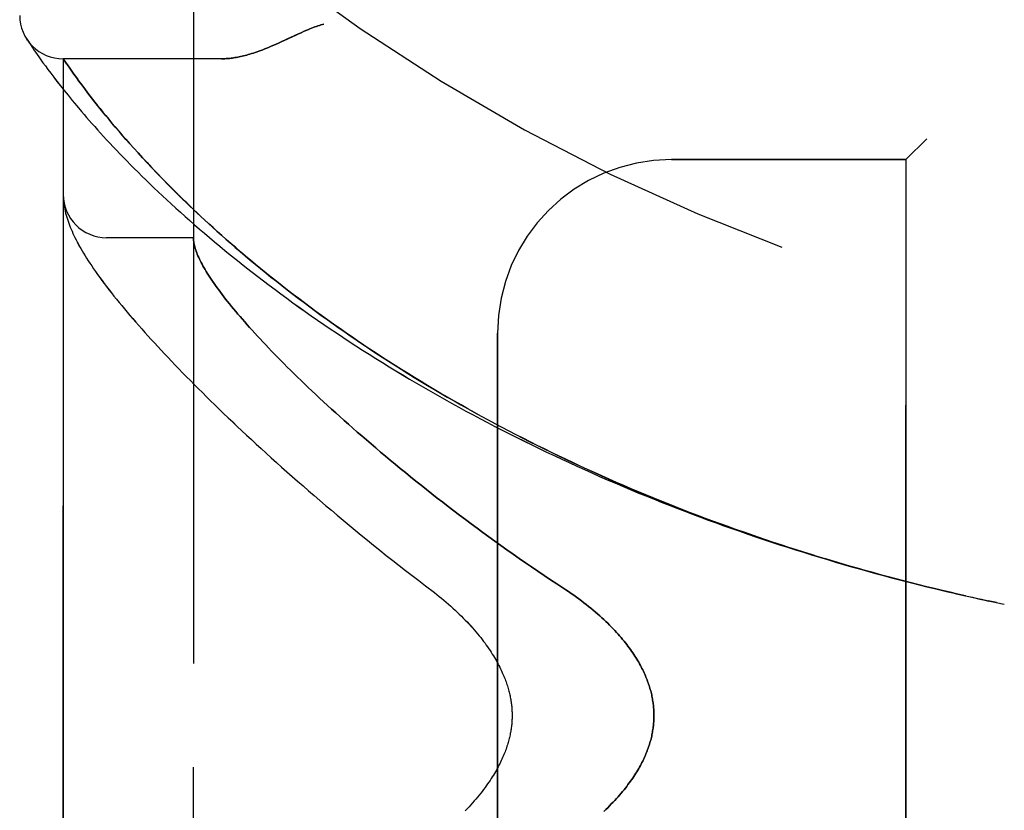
# Model space of a CAD drawing. Header units: inches. Extents: x 0 to 227, y 0 to 147.
# Tile 110 of 256: x 22.67 to 24.09, y 79.86 to 80.99. Entities that reach past the tile are written whole.
import ezdxf

# ---------------------------------------------------------------- set-up
doc = ezdxf.new("R2010")
doc.units = ezdxf.units.IN
doc.header["$LTSCALE"] = 12.466667
doc.header["$MEASUREMENT"] = 0
doc.linetypes.add('HIDDEN', pattern=[0.2, 0.1, -0.1])
doc.layers.add('LEFTHAND_DOOR_ASSEMBLY', color=7, linetype='CONTINUOUS')
doc.layers.add('RIGHTHAND_DOOR_ASSEMBLY', color=7, linetype='CONTINUOUS')

msp = doc.modelspace()

# ---------------------------------------------------------------- linework, layer by layer
at = {"layer": 'LEFTHAND_DOOR_ASSEMBLY', "color": 8, "linetype": 'HIDDEN'}
for p, q in [((22.9195, 78.6711), (22.9195, 81.3136)), ((22.6806, 80.9643), (22.6792, 80.9664)), ((22.6792, 80.9664), (22.6795, 80.9659)), ((22.6796, 80.9659), (22.6796, 80.9658)), ((22.6806, 80.9643), (22.6825, 80.9613)), ((22.6825, 80.9613), (22.6849, 80.9577)), ((22.6849, 80.9577), (22.6872, 80.9542)), ((22.6872, 80.9542), (22.69, 80.9502)), ((22.69, 80.9502), (22.6921, 80.9471)), ((22.6921, 80.9471), (22.6945, 80.9437)), ((22.6945, 80.9437), (22.6971, 80.94)), ((22.6971, 80.94), (22.6999, 80.936)), ((22.6999, 80.936), (22.703, 80.9316)), ((22.703, 80.9316), (22.7064, 80.927)), ((22.7064, 80.927), (22.7101, 80.922)), ((22.732, 79.0474), (22.732, 80.9374)), ((22.96, 80.9374), (22.732, 80.9374)), ((22.7101, 80.922), (22.7141, 80.9166)), ((22.7141, 80.9166), (22.7184, 80.911)), ((22.7443, 80.9197), (22.7414, 80.9238)), ((22.7475, 80.9152), (22.7443, 80.9197)), ((22.751, 80.9104), (22.7475, 80.9152)), ((22.7184, 80.911), (22.723, 80.905)), ((22.723, 80.905), (22.728, 80.8986)), ((22.728, 80.8986), (22.7333, 80.8919)), ((22.7547, 80.9053), (22.751, 80.9104)), ((22.7587, 80.8998), (22.7547, 80.9053)), ((22.763, 80.8941), (22.7587, 80.8998)), ((22.7333, 80.8919), (22.739, 80.8848)), ((22.739, 80.8848), (22.7451, 80.8774)), ((22.7677, 80.888), (22.763, 80.8941)), ((22.7709, 80.8838), (22.7677, 80.888)), ((22.7743, 80.8794), (22.7709, 80.8838)), ((22.7451, 80.8774), (22.7516, 80.8696)), ((22.7516, 80.8696), (22.7584, 80.8615)), ((22.7778, 80.875), (22.7743, 80.8794)), ((22.7815, 80.8703), (22.7778, 80.875)), ((22.7853, 80.8655), (22.7815, 80.8703)), ((22.7893, 80.8606), (22.7853, 80.8655)), ((22.7934, 80.8555), (22.7893, 80.8606)), ((22.7977, 80.8503), (22.7934, 80.8555)), ((22.8022, 80.8448), (22.7977, 80.8503)), ((22.8069, 80.8392), (22.8022, 80.8448)), ((22.8119, 80.8335), (22.8069, 80.8392)), ((22.817, 80.8275), (22.8119, 80.8335)), ((22.8223, 80.8214), (22.817, 80.8275)), ((22.8279, 80.8151), (22.8223, 80.8214)), ((22.8337, 80.8086), (22.8279, 80.8151)), ((23.9745, 80.8224), (23.9445, 80.7924)), ((22.8398, 80.8018), (22.8337, 80.8086)), ((22.8461, 80.7949), (22.8398, 80.8018)), ((22.8528, 80.7877), (22.8461, 80.7949)), ((22.8598, 80.7803), (22.8528, 80.7877)), ((23.607, 80.7924), (23.9445, 80.7924)), ((23.9445, 79.1924), (23.9445, 80.7924)), ((22.8671, 80.7726), (22.8598, 80.7803)), ((22.8747, 80.7647), (22.8671, 80.7726)), ((22.8827, 80.7565), (22.8747, 80.7647)), ((22.8912, 80.748), (22.8827, 80.7565)), ((22.7322, 80.7366), (22.7322, 80.7359)), ((22.7322, 80.7359), (22.7323, 80.7352)), ((22.7323, 80.7352), (22.7323, 80.7345)), ((22.7323, 80.7345), (22.7324, 80.7338)), ((22.7324, 80.7338), (22.7324, 80.7332)), ((22.7324, 80.7332), (22.7325, 80.7325)), ((22.7325, 80.7325), (22.7326, 80.7318)), ((22.7327, 80.7308), (22.7328, 80.73)), ((22.7328, 80.73), (22.733, 80.729)), ((22.9195, 80.6799), (22.7945, 80.6799)), ((23.357, 79.4424), (23.357, 80.5424)), ((24.0397, 80.1624), (24.0526, 80.1595)), ((24.0513, 80.1598), (24.0629, 80.1573)), ((24.0637, 80.1571), (24.0526, 80.1595)), ((24.0749, 80.1548), (24.0629, 80.1573)), ((24.0745, 80.1548), (24.086, 80.1524))]:
    msp.add_line(p, q, dxfattribs=at)
for points in [[(23.107, 80.9874), (23.1049, 80.9868), (23.1029, 80.9862), (23.1008, 80.9855), (23.0986, 80.9848), (23.0965, 80.984), (23.0942, 80.9832), (23.0918, 80.9823), (23.0894, 80.9814), (23.0867, 80.9803), (23.0839, 80.9791), (23.0809, 80.9779), (23.0777, 80.9765), (23.0743, 80.9749), (23.0707, 80.9733), (23.054, 80.9655)], [(23.054, 80.9655), (23.0458, 80.9617), (23.042, 80.96), (23.0384, 80.9584), (23.0349, 80.9569), (23.0315, 80.9554), (23.0283, 80.9541), (23.0251, 80.9528), (23.0221, 80.9516), (23.0192, 80.9504), (23.0163, 80.9494), (23.0136, 80.9484), (23.0109, 80.9474), (23.0082, 80.9465), (23.0057, 80.9457), (23.0032, 80.9449), (23.0008, 80.9441), (22.9984, 80.9434), (22.9961, 80.9428), (22.9938, 80.9422), (22.9916, 80.9416), (22.9894, 80.9411), (22.9873, 80.9406), (22.9852, 80.9402), (22.9831, 80.9398), (22.9811, 80.9394), (22.9792, 80.9391), (22.9773, 80.9388), (22.9754, 80.9385), (22.9735, 80.9383), (22.9717, 80.938), (22.97, 80.9379), (22.9682, 80.9377), (22.9665, 80.9376), (22.9648, 80.9375), (22.9632, 80.9374), (22.9616, 80.9374), (22.96, 80.9374)], [(22.7414, 80.9238), (22.7381, 80.9286), (22.7373, 80.9296), (22.732, 80.9374)], [(22.7584, 80.8615), (22.762, 80.8573), (22.7657, 80.853), (22.7695, 80.8487), (22.7734, 80.8442), (22.7774, 80.8397), (22.7815, 80.8351), (22.7858, 80.8304), (22.7901, 80.8257), (22.7946, 80.8208), (22.7991, 80.8159), (22.8038, 80.8109), (22.8086, 80.8059), (22.8135, 80.8008), (22.8185, 80.7956), (22.8236, 80.7903), (22.8289, 80.785), (22.8342, 80.7796), (22.8397, 80.7741), (22.8453, 80.7686), (22.851, 80.763), (22.8568, 80.7574), (22.8627, 80.7517), (22.8688, 80.746), (22.8749, 80.7402), (22.8812, 80.7344), (22.8876, 80.7285), (22.894, 80.7226), (22.9006, 80.7166), (22.9073, 80.7106), (22.9142, 80.7046), (22.9211, 80.6985), (22.9281, 80.6924), (22.9352, 80.6863), (22.9425, 80.6802), (22.9498, 80.674), (22.9573, 80.6678), (22.9648, 80.6616), (22.9724, 80.6553), (22.9802, 80.6491), (22.988, 80.6429), (22.9959, 80.6366), (23.0039, 80.6303), (23.012, 80.6241), (23.0202, 80.6178), (23.0285, 80.6115), (23.0369, 80.6052), (23.0453, 80.599), (23.0539, 80.5927), (23.0625, 80.5864), (23.0712, 80.5802), (23.08, 80.5739), (23.0889, 80.5677), (23.0979, 80.5614), (23.1069, 80.5552), (23.116, 80.549), (23.1252, 80.5429), (23.1344, 80.5367), (23.1437, 80.5306), (23.1531, 80.5244), (23.1626, 80.5183), (23.1721, 80.5123), (23.1817, 80.5062), (23.1913, 80.5002), (23.201, 80.4942), (23.2108, 80.4883), (23.2206, 80.4824), (23.2305, 80.4765), (23.2404, 80.4706), (23.2504, 80.4648), (23.2605, 80.459), (23.2706, 80.4532), (23.2807, 80.4475), (23.2909, 80.4418), (23.3012, 80.4361), (23.3115, 80.4305), (23.3218, 80.4249), (23.3322, 80.4194), (23.3426, 80.4139), (23.3531, 80.4084), (23.3636, 80.403), (23.3742, 80.3977), (23.3848, 80.3923), (23.3954, 80.387), (23.4061, 80.3818), (23.4168, 80.3766), (23.4276, 80.3714), (23.4384, 80.3663), (23.4492, 80.3612), (23.46, 80.3562), (23.4709, 80.3512), (23.4818, 80.3463), (23.4928, 80.3414), (23.5037, 80.3365), (23.5147, 80.3317), (23.5258, 80.327), (23.5368, 80.3223), (23.5479, 80.3176), (23.559, 80.313), (23.5702, 80.3084), (23.5813, 80.3039), (23.5925, 80.2995), (23.6037, 80.295), (23.6149, 80.2907), (23.6262, 80.2863), (23.6374, 80.282), (23.6487, 80.2778), (23.66, 80.2736), (23.6713, 80.2695), (23.6827, 80.2654), (23.694, 80.2614), (23.7054, 80.2574), (23.7168, 80.2534), (23.7282, 80.2495), (23.7396, 80.2457), (23.751, 80.2419), (23.7625, 80.2381), (23.7739, 80.2344), (23.7854, 80.2308), (23.7969, 80.2272), (23.8084, 80.2236), (23.8199, 80.2201), (23.8314, 80.2166), (23.8429, 80.2132), (23.8545, 80.2098), (23.866, 80.2065), (23.8775, 80.2032), (23.8891, 80.2), (23.9006, 80.1968), (23.9122, 80.1937), (23.9238, 80.1906), (23.9354, 80.1876), (23.9469, 80.1846), (23.9585, 80.1817), (23.9701, 80.1788), (23.9817, 80.1759), (23.9933, 80.1731), (24.0049, 80.1704), (24.0165, 80.1677), (24.0281, 80.165), (24.0415, 80.162)], [(22.732, 80.7413), (22.732, 80.741), (22.732, 80.7406), (22.732, 80.7402), (22.732, 80.7398), (22.732, 80.7395), (22.732, 80.7391), (22.732, 80.7387), (22.7321, 80.7384), (22.7321, 80.738), (22.7321, 80.7376), (22.7321, 80.7373), (22.7322, 80.7366)], [(24.0303, 80.1645), (24.0192, 80.1671), (24.0081, 80.1697), (23.997, 80.1723), (23.9858, 80.175), (23.9747, 80.1777), (23.9636, 80.1805), (23.9525, 80.1833), (23.9414, 80.1861), (23.9303, 80.189), (23.9192, 80.192), (23.9081, 80.1949), (23.8971, 80.198), (23.886, 80.201), (23.8749, 80.2042), (23.8639, 80.2073), (23.8528, 80.2105), (23.8418, 80.2138), (23.8308, 80.2171), (23.8197, 80.2204), (23.8087, 80.2238), (23.7977, 80.2273), (23.7868, 80.2307), (23.7758, 80.2343), (23.7648, 80.2378), (23.7539, 80.2414), (23.7429, 80.2451), (23.732, 80.2488), (23.7211, 80.2526), (23.7102, 80.2564), (23.6994, 80.2602), (23.6885, 80.2641), (23.6777, 80.268), (23.6668, 80.272), (23.656, 80.276), (23.6452, 80.2801), (23.6345, 80.2842), (23.6237, 80.2884), (23.613, 80.2926), (23.6023, 80.2968), (23.5916, 80.3011), (23.581, 80.3055), (23.5703, 80.3098), (23.5597, 80.3143), (23.5491, 80.3187), (23.5386, 80.3233), (23.528, 80.3278), (23.5175, 80.3324), (23.507, 80.3371), (23.4966, 80.3418), (23.4862, 80.3465), (23.4758, 80.3513), (23.4654, 80.3562), (23.4551, 80.361), (23.4448, 80.366), (23.4345, 80.3709), (23.4243, 80.3759), (23.4141, 80.381), (23.4039, 80.3861), (23.3938, 80.3912), (23.3837, 80.3964), (23.3736, 80.4016), (23.3636, 80.4068), (23.3537, 80.4121), (23.3437, 80.4175), (23.3339, 80.4228), (23.324, 80.4282), (23.3142, 80.4337), (23.3045, 80.4392), (23.2948, 80.4447), (23.2851, 80.4503), (23.2755, 80.4559), (23.2659, 80.4615), (23.2564, 80.4672), (23.247, 80.4729), (23.2376, 80.4786), (23.2282, 80.4844), (23.219, 80.4902), (23.2097, 80.496), (23.2005, 80.5018), (23.1914, 80.5077), (23.1824, 80.5136), (23.1734, 80.5195), (23.1645, 80.5255), (23.1556, 80.5315), (23.1468, 80.5375), (23.1381, 80.5435), (23.1294, 80.5496), (23.1209, 80.5556), (23.1123, 80.5617), (23.1039, 80.5678), (23.0955, 80.5739), (23.0873, 80.58), (23.079, 80.5861), (23.0709, 80.5922), (23.0629, 80.5984), (23.0549, 80.6045), (23.047, 80.6106), (23.0392, 80.6168), (23.0315, 80.6229), (23.0239, 80.629), (23.0164, 80.6352), (23.0089, 80.6413), (23.0016, 80.6474), (22.9944, 80.6535), (22.9872, 80.6596), (22.9802, 80.6656), (22.9733, 80.6715), (22.9666, 80.6774), (22.9601, 80.6832), (22.9538, 80.6889), (22.9476, 80.6944), (22.9416, 80.6998), (22.9359, 80.7051), (22.9303, 80.7103), (22.9249, 80.7154), (22.9197, 80.7203), (22.9146, 80.7252), (22.9097, 80.7299), (22.9049, 80.7346), (22.9002, 80.7391), (22.8957, 80.7436), (22.8912, 80.748)], [(22.7326, 80.7318), (22.7326, 80.7315), (22.7327, 80.7308)], [(22.733, 80.729), (22.7333, 80.7264), (22.7338, 80.7237), (22.7343, 80.7209), (22.7349, 80.7181), (22.7356, 80.7153), (22.7364, 80.7125), (22.7372, 80.7096), (22.7381, 80.7067), (22.739, 80.7038), (22.74, 80.7009), (22.7411, 80.698), (22.7423, 80.695), (22.7435, 80.6921), (22.7448, 80.6891), (22.7461, 80.6861), (22.7475, 80.6831), (22.749, 80.68), (22.7505, 80.6769), (22.7522, 80.6738), (22.7539, 80.6707), (22.7556, 80.6674), (22.7575, 80.6642), (22.7594, 80.6609), (22.7614, 80.6575), (22.7636, 80.654), (22.7658, 80.6504), (22.7681, 80.6468), (22.7706, 80.6431), (22.7731, 80.6392), (22.7758, 80.6352), (22.7786, 80.6312), (22.7816, 80.627), (22.7847, 80.6227), (22.7879, 80.6184), (22.7911, 80.614), (22.7945, 80.6096), (22.798, 80.6051), (22.8015, 80.6006), (22.8051, 80.596), (22.8087, 80.5915), (22.8124, 80.5869), (22.8162, 80.5823), (22.8201, 80.5776), (22.8241, 80.5729), (22.8281, 80.5681), (22.8322, 80.5633), (22.8364, 80.5585), (22.8407, 80.5536), (22.845, 80.5487), (22.8495, 80.5437), (22.854, 80.5387), (22.8586, 80.5336), (22.8633, 80.5285), (22.8681, 80.5233), (22.8729, 80.518), (22.8779, 80.5128), (22.8829, 80.5074), (22.888, 80.502), (22.8932, 80.4966), (22.8985, 80.4911), (22.9039, 80.4855), (22.9094, 80.4799), (22.915, 80.4743), (22.9207, 80.4686), (22.9264, 80.4628), (22.9323, 80.457), (22.9382, 80.4511), (22.9442, 80.4452), (22.9504, 80.4392), (22.9566, 80.4331), (22.9629, 80.427), (22.9693, 80.4209), (22.9759, 80.4147), (22.9825, 80.4084), (22.9892, 80.4021), (22.996, 80.3958), (23.0029, 80.3894), (23.0099, 80.3829), (23.0169, 80.3764), (23.0241, 80.3698), (23.0314, 80.3632), (23.0388, 80.3565), (23.0463, 80.3498), (23.0539, 80.3431), (23.0615, 80.3363), (23.0693, 80.3295), (23.0772, 80.3226), (23.0851, 80.3157), (23.0932, 80.3087), (23.1013, 80.3017), (23.1096, 80.2947), (23.1179, 80.2876), (23.1263, 80.2805), (23.1348, 80.2734), (23.1435, 80.2662), (23.1521, 80.2591), (23.1609, 80.2518), (23.1698, 80.2446), (23.1787, 80.2374), (23.1878, 80.2301), (23.1969, 80.2228), (23.2061, 80.2156), (23.2154, 80.2083), (23.2247, 80.201), (23.2341, 80.1937), (23.2436, 80.1864), (23.2532, 80.1791)], [(22.9195, 80.6789), (22.9195, 80.6786), (22.9195, 80.6783), (22.9195, 80.678), (22.9195, 80.6776), (22.9196, 80.6772), (22.9196, 80.6768), (22.9196, 80.6763), (22.9197, 80.6758)], [(22.9197, 80.6758), (22.9199, 80.6741), (22.9202, 80.6723), (22.9205, 80.6704), (22.9209, 80.6685), (22.9214, 80.6666), (22.922, 80.6646), (22.9227, 80.6626), (22.9234, 80.6605), (22.9242, 80.6583), (22.925, 80.6561), (22.926, 80.6539), (22.927, 80.6516), (22.9281, 80.6492), (22.9292, 80.6469), (22.9305, 80.6444), (22.9318, 80.6419), (22.9331, 80.6394), (22.9346, 80.6368), (22.9361, 80.6341), (22.9378, 80.6314), (22.9394, 80.6287), (22.9412, 80.6259), (22.9431, 80.623), (22.945, 80.6201), (22.947, 80.6172), (22.9491, 80.6141), (22.9512, 80.6111), (22.9534, 80.608), (22.9558, 80.6048), (22.9582, 80.6016), (22.9606, 80.5983), (22.9632, 80.5949), (22.9658, 80.5916), (22.9685, 80.5881), (22.9713, 80.5846), (22.9742, 80.5811), (22.9772, 80.5775), (22.9802, 80.5738), (22.9834, 80.5701), (22.9866, 80.5663), (22.9899, 80.5625), (22.9932, 80.5586), (22.9967, 80.5547), (23.0003, 80.5507), (23.0039, 80.5467), (23.0076, 80.5426), (23.0115, 80.5384), (23.0154, 80.5342), (23.0193, 80.5299), (23.0234, 80.5256), (23.0276, 80.5212), (23.0318, 80.5168), (23.0362, 80.5123), (23.0406, 80.5078), (23.0452, 80.5032), (23.0498, 80.4985), (23.0545, 80.4938), (23.0593, 80.4891), (23.0642, 80.4842), (23.0692, 80.4794), (23.0742, 80.4745), (23.0794, 80.4695), (23.0847, 80.4645), (23.09, 80.4594), (23.0955, 80.4542), (23.101, 80.4491), (23.1067, 80.4438), (23.1124, 80.4385), (23.1182, 80.4332), (23.1242, 80.4278), (23.1302, 80.4224), (23.1363, 80.4169), (23.1425, 80.4114), (23.1488, 80.4058), (23.1552, 80.4002), (23.1617, 80.3946), (23.1683, 80.3888), (23.175, 80.3831), (23.1818, 80.3773), (23.1886, 80.3715), (23.1956, 80.3656), (23.2026, 80.3597), (23.2098, 80.3538), (23.217, 80.3478), (23.2244, 80.3418), (23.2318, 80.3358), (23.2393, 80.3297), (23.2469, 80.3237), (23.2546, 80.3175), (23.2623, 80.3114), (23.2702, 80.3053), (23.2781, 80.2991), (23.2861, 80.2929), (23.2942, 80.2867), (23.3024, 80.2805), (23.3107, 80.2743), (23.319, 80.2681), (23.3274, 80.2618), (23.3359, 80.2556), (23.3444, 80.2494), (23.353, 80.2431), (23.3617, 80.2369), (23.3704, 80.2307), (23.3792, 80.2245), (23.3881, 80.2183), (23.397, 80.2122), (23.4059, 80.2061), (23.4149, 80.2), (23.4239, 80.1939), (23.433, 80.1878), (23.4421, 80.1818)], [(23.2532, 80.1791), (23.2662, 80.1692), (23.2696, 80.1665), (23.2731, 80.1638), (23.2765, 80.161), (23.2798, 80.1582), (23.2831, 80.1554), (23.2864, 80.1526), (23.2896, 80.1498), (23.2928, 80.1469), (23.2959, 80.1441), (23.2989, 80.1412), (23.3019, 80.1383), (23.3049, 80.1354), (23.3077, 80.1326), (23.3105, 80.1297), (23.3133, 80.1268), (23.3159, 80.124), (23.3185, 80.1211), (23.3211, 80.1183), (23.3235, 80.1155), (23.3259, 80.1127), (23.3283, 80.1099), (23.3305, 80.1071), (23.3327, 80.1044), (23.3348, 80.1017), (23.3369, 80.0989), (23.3389, 80.0963), (23.3408, 80.0936), (23.3427, 80.091), (23.3445, 80.0884), (23.3462, 80.0858), (23.3478, 80.0833), (23.3494, 80.0808), (23.351, 80.0783), (23.3525, 80.0758), (23.3539, 80.0734), (23.3552, 80.0711), (23.3565, 80.0687), (23.3578, 80.0664), (23.359, 80.0641), (23.3602, 80.0618), (23.3613, 80.0596), (23.3623, 80.0574), (23.3633, 80.0552), (23.3643, 80.053), (23.3652, 80.0509), (23.3661, 80.0488), (23.3669, 80.0467), (23.3677, 80.0447), (23.3685, 80.0427), (23.3692, 80.0407), (23.3699, 80.0387), (23.3705, 80.0368), (23.3712, 80.0349), (23.3717, 80.033), (23.3723, 80.0311), (23.3728, 80.0293), (23.3733, 80.0275), (23.3737, 80.0257), (23.3742, 80.0239), (23.3746, 80.0221), (23.375, 80.0204), (23.3753, 80.0186), (23.3756, 80.0169), (23.3759, 80.0152), (23.3762, 80.0135), (23.3765, 80.0118), (23.3767, 80.0102), (23.3769, 80.0085), (23.3771, 80.0069), (23.3773, 80.0052), (23.3774, 80.0036), (23.3775, 80.002), (23.3776, 80.0004), (23.3777, 79.9988), (23.3778, 79.9972), (23.3778, 79.9956), (23.3779, 79.994), (23.3779, 79.9924), (23.3779, 79.9908), (23.3778, 79.9892), (23.3778, 79.9876), (23.3777, 79.986), (23.3776, 79.9844), (23.3775, 79.9828), (23.3774, 79.9812), (23.3773, 79.9795), (23.3771, 79.9779), (23.3769, 79.9763), (23.3767, 79.9746), (23.3765, 79.9729), (23.3762, 79.9713), (23.3759, 79.9696), (23.3756, 79.9679), (23.3753, 79.9662), (23.375, 79.9644), (23.3746, 79.9627), (23.3742, 79.9609), (23.3737, 79.9591), (23.3733, 79.9573), (23.3728, 79.9555), (23.3723, 79.9537), (23.3717, 79.9518), (23.3712, 79.9499), (23.3705, 79.948), (23.3699, 79.946), (23.3692, 79.9441), (23.3685, 79.9421), (23.3677, 79.9401), (23.3669, 79.938), (23.3661, 79.936), (23.3652, 79.9339), (23.3643, 79.9318), (23.3633, 79.9296), (23.3623, 79.9274), (23.3613, 79.9252), (23.3602, 79.923), (23.359, 79.9207), (23.3578, 79.9184), (23.3565, 79.9161), (23.3552, 79.9137), (23.3539, 79.9113), (23.3525, 79.9089), (23.351, 79.9065), (23.3494, 79.904), (23.3478, 79.9015), (23.3462, 79.899), (23.3445, 79.8964), (23.3427, 79.8938), (23.3408, 79.8912), (23.3389, 79.8885), (23.3369, 79.8858), (23.3348, 79.8831), (23.3327, 79.8804), (23.3305, 79.8776), (23.3282, 79.8749), (23.3259, 79.8721), (23.3235, 79.8693), (23.3211, 79.8665), (23.3185, 79.8636), (23.3159, 79.8608), (23.3133, 79.8579), (23.3105, 79.8551)], [(23.4421, 80.1818), (23.4552, 80.1733), (23.4591, 80.1707), (23.4629, 80.168), (23.4667, 80.1654), (23.4704, 80.1628), (23.474, 80.1601), (23.4776, 80.1574), (23.4812, 80.1547), (23.4846, 80.152), (23.488, 80.1493), (23.4913, 80.1466), (23.4946, 80.1439), (23.4978, 80.1412), (23.5009, 80.1385), (23.5039, 80.1358), (23.5069, 80.1331), (23.5098, 80.1304), (23.5126, 80.1277), (23.5154, 80.125), (23.518, 80.1224), (23.5206, 80.1198), (23.5232, 80.1172), (23.5256, 80.1146), (23.528, 80.112), (23.5303, 80.1094), (23.5325, 80.1069), (23.5347, 80.1044), (23.5368, 80.1018), (23.5389, 80.0994), (23.5408, 80.0969), (23.5427, 80.0944), (23.5446, 80.092), (23.5464, 80.0896), (23.5481, 80.0872), (23.5498, 80.0848), (23.5514, 80.0825), (23.553, 80.0802), (23.5545, 80.0779), (23.5559, 80.0756), (23.5573, 80.0733), (23.5587, 80.0711), (23.56, 80.0689), (23.5612, 80.0666), (23.5624, 80.0645), (23.5636, 80.0623), (23.5647, 80.0601), (23.5658, 80.058), (23.5668, 80.0559), (23.5678, 80.0538), (23.5687, 80.0517), (23.5696, 80.0496), (23.5705, 80.0476), (23.5713, 80.0456), (23.5721, 80.0435), (23.5729, 80.0415), (23.5736, 80.0395), (23.5743, 80.0375), (23.575, 80.0356), (23.5756, 80.0336), (23.5762, 80.0316), (23.5767, 80.0297), (23.5773, 80.0278), (23.5778, 80.0259), (23.5782, 80.0239), (23.5787, 80.022), (23.5791, 80.0202), (23.5794, 80.0183), (23.5798, 80.0164), (23.5801, 80.0145), (23.5804, 80.0126), (23.5807, 80.0108), (23.5809, 80.0089), (23.5812, 80.0071), (23.5813, 80.0052), (23.5815, 80.0034), (23.5817, 80.0016), (23.5818, 79.9997), (23.5819, 79.9979), (23.5819, 79.9961), (23.582, 79.9942), (23.582, 79.9924), (23.582, 79.9906), (23.5819, 79.9887), (23.5819, 79.9869), (23.5818, 79.9851), (23.5817, 79.9832), (23.5815, 79.9814), (23.5813, 79.9796), (23.5812, 79.9777), (23.5809, 79.9759), (23.5807, 79.974), (23.5804, 79.9721), (23.5801, 79.9703), (23.5798, 79.9684), (23.5794, 79.9665), (23.5791, 79.9646), (23.5787, 79.9627), (23.5782, 79.9608), (23.5778, 79.9589), (23.5773, 79.957), (23.5767, 79.9551), (23.5762, 79.9531), (23.5756, 79.9512), (23.575, 79.9492), (23.5743, 79.9473), (23.5736, 79.9453), (23.5729, 79.9433), (23.5721, 79.9413), (23.5713, 79.9392), (23.5705, 79.9372), (23.5696, 79.9351), (23.5687, 79.9331), (23.5678, 79.931), (23.5668, 79.9289), (23.5658, 79.9268), (23.5647, 79.9246), (23.5636, 79.9225), (23.5624, 79.9203), (23.5612, 79.9181), (23.56, 79.9159), (23.5587, 79.9137), (23.5573, 79.9115), (23.5559, 79.9092), (23.5545, 79.9069), (23.553, 79.9046), (23.5514, 79.9023), (23.5498, 79.8999), (23.5481, 79.8976), (23.5464, 79.8952), (23.5446, 79.8928), (23.5427, 79.8904), (23.5408, 79.8879), (23.5389, 79.8854), (23.5368, 79.8829), (23.5347, 79.8804), (23.5325, 79.8779), (23.5303, 79.8754), (23.528, 79.8728), (23.5256, 79.8702), (23.5232, 79.8676), (23.5206, 79.865), (23.518, 79.8624), (23.5154, 79.8597), (23.5126, 79.8571), (23.5098, 79.8544)]]:
    msp.add_lwpolyline(points, dxfattribs=at)
for centre, radius, start, end in [((24.732, 83.2675), 2.7751, 223.8884, 270), ((22.732, 80.9999), 0.0625, 180, 270), ((23.607, 80.5424), 0.25, 90, 180), ((22.7945, 80.7424), 0.0625, 180, 270)]:
    msp.add_arc(centre, radius, start, end, dxfattribs=at)
at = {"layer": 'RIGHTHAND_DOOR_ASSEMBLY', "color": 8, "linetype": 'HIDDEN'}
for p, q in [((22.9195, 81.3136), (22.9195, 78.6711)), ((22.6806, 80.9643), (22.6825, 80.9613)), ((22.6825, 80.9613), (22.6849, 80.9577)), ((22.6849, 80.9577), (22.6872, 80.9542)), ((22.6872, 80.9542), (22.69, 80.9502)), ((22.69, 80.9502), (22.6921, 80.9471)), ((22.6921, 80.9471), (22.6945, 80.9437)), ((22.6945, 80.9437), (22.6971, 80.94)), ((22.6971, 80.94), (22.6999, 80.936)), ((22.6999, 80.936), (22.703, 80.9316)), ((22.703, 80.9316), (22.7064, 80.927)), ((22.7064, 80.927), (22.7101, 80.922)), ((22.732, 80.9374), (22.732, 79.0474)), ((22.96, 80.9374), (22.732, 80.9374)), ((22.7355, 80.9323), (22.7381, 80.9285)), ((22.7381, 80.9285), (22.7414, 80.9238)), ((22.7101, 80.922), (22.7141, 80.9166)), ((22.7141, 80.9166), (22.7184, 80.911)), ((22.7414, 80.9238), (22.7443, 80.9197)), ((22.7443, 80.9197), (22.7475, 80.9152)), ((22.7475, 80.9152), (22.751, 80.9104)), ((22.7184, 80.911), (22.723, 80.9049)), ((22.723, 80.9049), (22.728, 80.8986)), ((22.728, 80.8986), (22.7333, 80.8919)), ((22.751, 80.9104), (22.7547, 80.9053)), ((22.7547, 80.9053), (22.7587, 80.8998)), ((22.7587, 80.8998), (22.763, 80.8941)), ((22.7333, 80.8919), (22.739, 80.8848)), ((22.739, 80.8848), (22.7451, 80.8774)), ((22.763, 80.8941), (22.7677, 80.888)), ((22.7677, 80.888), (22.7709, 80.8838)), ((22.7709, 80.8838), (22.7743, 80.8795)), ((22.7451, 80.8774), (22.7516, 80.8696)), ((22.7516, 80.8696), (22.7584, 80.8615)), ((22.7743, 80.8795), (22.7778, 80.875)), ((22.7778, 80.875), (22.7814, 80.8703)), ((22.7814, 80.8703), (22.7852, 80.8656)), ((22.7852, 80.8656), (22.7892, 80.8606)), ((22.7892, 80.8606), (22.7934, 80.8556)), ((22.7934, 80.8556), (22.7977, 80.8503)), ((22.7977, 80.8503), (22.8022, 80.8449)), ((22.8022, 80.8449), (22.8069, 80.8393)), ((22.8069, 80.8393), (22.8118, 80.8336)), ((22.8118, 80.8336), (22.8169, 80.8276)), ((22.8169, 80.8276), (22.8223, 80.8215)), ((22.8223, 80.8215), (22.8278, 80.8152)), ((22.8278, 80.8152), (22.8336, 80.8087)), ((23.9445, 80.7924), (23.9745, 80.8224)), ((22.8336, 80.8087), (22.8397, 80.802)), ((22.8397, 80.802), (22.846, 80.795)), ((22.846, 80.795), (22.8527, 80.7879)), ((22.8527, 80.7879), (22.8596, 80.7805)), ((23.9445, 80.7924), (23.607, 80.7924)), ((23.9445, 80.7924), (23.9445, 79.1924)), ((22.8596, 80.7805), (22.8669, 80.7728)), ((22.8669, 80.7728), (22.8745, 80.7649)), ((22.8745, 80.7649), (22.8825, 80.7568)), ((22.8825, 80.7568), (22.891, 80.7482)), ((22.7322, 80.7359), (22.7323, 80.7352)), ((22.7323, 80.7352), (22.7323, 80.7345)), ((22.7323, 80.7345), (22.7324, 80.7338)), ((22.7324, 80.7338), (22.7324, 80.7332)), ((22.7324, 80.7332), (22.7325, 80.7325)), ((22.7325, 80.7325), (22.7326, 80.7318)), ((22.7327, 80.7308), (22.7328, 80.7301)), ((22.7328, 80.7301), (22.733, 80.729)), ((22.9195, 80.6799), (22.7945, 80.6799)), ((23.357, 80.5424), (23.357, 79.4424)), ((24.0629, 80.1573), (24.0749, 80.1548)), ((24.0745, 80.1548), (24.086, 80.1524))]:
    msp.add_line(p, q, dxfattribs=at)
for points in [[(23.0668, 80.9715), (23.0707, 80.9733), (23.0743, 80.9749), (23.0777, 80.9765), (23.0809, 80.9779), (23.0839, 80.9791), (23.0867, 80.9803), (23.0894, 80.9814), (23.0918, 80.9823), (23.0942, 80.9832), (23.0965, 80.984), (23.0986, 80.9848), (23.1008, 80.9855), (23.1029, 80.9862), (23.1049, 80.9868), (23.107, 80.9874)], [(22.96, 80.9374), (22.9616, 80.9374), (22.9632, 80.9374), (22.9648, 80.9375), (22.9665, 80.9376), (22.9682, 80.9377), (22.97, 80.9379), (22.9717, 80.938), (22.9735, 80.9383), (22.9754, 80.9385), (22.9773, 80.9388), (22.9792, 80.9391), (22.9811, 80.9394), (22.9831, 80.9398), (22.9852, 80.9402), (22.9873, 80.9406), (22.9894, 80.9411), (22.9916, 80.9416), (22.9938, 80.9422), (22.9961, 80.9428), (22.9984, 80.9434), (23.0008, 80.9441), (23.0032, 80.9449), (23.0057, 80.9457), (23.0082, 80.9465), (23.0109, 80.9474), (23.0136, 80.9484), (23.0163, 80.9494), (23.0192, 80.9504), (23.0221, 80.9516), (23.0251, 80.9528), (23.0283, 80.9541), (23.0315, 80.9554), (23.0349, 80.9569), (23.0383, 80.9584), (23.042, 80.96), (23.0458, 80.9617), (23.0498, 80.9636), (23.0668, 80.9715)], [(22.6795, 80.9659), (22.6796, 80.9659), (22.6806, 80.9643)], [(22.732, 80.9374), (22.732, 80.9374), (22.7355, 80.9323)], [(22.7584, 80.8615), (22.762, 80.8573), (22.7657, 80.853), (22.7695, 80.8487), (22.7734, 80.8442), (22.7774, 80.8397), (22.7816, 80.8351), (22.7858, 80.8304), (22.7901, 80.8257), (22.7946, 80.8208), (22.7991, 80.8159), (22.8038, 80.8109), (22.8086, 80.8059), (22.8135, 80.8008), (22.8185, 80.7956), (22.8236, 80.7903), (22.8289, 80.785), (22.8342, 80.7796), (22.8397, 80.7741), (22.8453, 80.7686), (22.851, 80.763), (22.8568, 80.7574), (22.8627, 80.7517), (22.8688, 80.746), (22.8749, 80.7402), (22.8812, 80.7344), (22.8876, 80.7285), (22.8941, 80.7226), (22.9007, 80.7166), (22.9074, 80.7106), (22.9142, 80.7046), (22.9211, 80.6985), (22.9281, 80.6924), (22.9352, 80.6863), (22.9425, 80.6801), (22.9498, 80.674), (22.9573, 80.6678), (22.9648, 80.6616), (22.9724, 80.6553), (22.9802, 80.6491), (22.988, 80.6428), (22.9959, 80.6366), (23.0039, 80.6303), (23.012, 80.624), (23.0202, 80.6178), (23.0285, 80.6115), (23.0369, 80.6052), (23.0454, 80.5989), (23.0539, 80.5927), (23.0625, 80.5864), (23.0713, 80.5801), (23.08, 80.5739), (23.0889, 80.5677), (23.0979, 80.5614), (23.1069, 80.5552), (23.116, 80.549), (23.1252, 80.5428), (23.1344, 80.5367), (23.1437, 80.5305), (23.1531, 80.5244), (23.1626, 80.5183), (23.1721, 80.5123), (23.1817, 80.5062), (23.1913, 80.5002), (23.201, 80.4942), (23.2108, 80.4883), (23.2206, 80.4823), (23.2305, 80.4764), (23.2404, 80.4706), (23.2504, 80.4648), (23.2605, 80.459), (23.2706, 80.4532), (23.2807, 80.4475), (23.2909, 80.4418), (23.3012, 80.4361), (23.3115, 80.4305), (23.3218, 80.4249), (23.3322, 80.4194), (23.3427, 80.4139), (23.3531, 80.4084), (23.3637, 80.403), (23.3742, 80.3976), (23.3848, 80.3923), (23.3955, 80.387), (23.4061, 80.3818), (23.4168, 80.3766), (23.4276, 80.3714), (23.4384, 80.3663), (23.4492, 80.3612), (23.46, 80.3562), (23.4709, 80.3512), (23.4818, 80.3463), (23.4928, 80.3414), (23.5038, 80.3365), (23.5148, 80.3317), (23.5258, 80.327), (23.5368, 80.3223), (23.5479, 80.3176), (23.559, 80.313), (23.5702, 80.3084), (23.5813, 80.3039), (23.5925, 80.2995), (23.6037, 80.295), (23.6149, 80.2907), (23.6262, 80.2863), (23.6374, 80.282), (23.6487, 80.2778), (23.66, 80.2736), (23.6714, 80.2695), (23.6827, 80.2654), (23.694, 80.2614), (23.7054, 80.2574), (23.7168, 80.2534), (23.7282, 80.2495), (23.7396, 80.2457), (23.7511, 80.2419), (23.7625, 80.2381), (23.774, 80.2344), (23.7854, 80.2308), (23.7969, 80.2272), (23.8084, 80.2236), (23.8199, 80.2201), (23.8314, 80.2166), (23.8429, 80.2132), (23.8545, 80.2098), (23.866, 80.2065), (23.8775, 80.2032), (23.8891, 80.2), (23.9007, 80.1968), (23.9122, 80.1937), (23.9238, 80.1906), (23.9354, 80.1876), (23.9469, 80.1846), (23.9585, 80.1817), (23.9701, 80.1788), (23.9817, 80.1759), (23.9933, 80.1731), (24.0049, 80.1704), (24.0165, 80.1677), (24.0281, 80.165), (24.0414, 80.162)], [(22.732, 80.7413), (22.732, 80.741), (22.732, 80.7406), (22.732, 80.7402), (22.732, 80.7399), (22.732, 80.7395), (22.732, 80.7391), (22.732, 80.7387), (22.7321, 80.7384), (22.7321, 80.738), (22.7321, 80.7376), (22.7321, 80.7373), (22.7321, 80.7369), (22.7322, 80.7366), (22.7322, 80.7359)], [(22.891, 80.7482), (22.8954, 80.7438), (22.8999, 80.7394), (22.9046, 80.7348), (22.9094, 80.7302), (22.9143, 80.7255), (22.9194, 80.7206), (22.9246, 80.7157), (22.93, 80.7106), (22.9355, 80.7055), (22.9413, 80.7002), (22.9472, 80.6948), (22.9533, 80.6892), (22.9597, 80.6836), (22.9662, 80.6778), (22.9729, 80.6719), (22.9797, 80.666), (22.9867, 80.66), (22.9938, 80.6539), (23.0011, 80.6478), (23.0084, 80.6417), (23.0159, 80.6356), (23.0234, 80.6295), (23.031, 80.6233), (23.0387, 80.6172), (23.0465, 80.6111), (23.0544, 80.6049), (23.0624, 80.5988), (23.0704, 80.5926), (23.0785, 80.5865), (23.0867, 80.5804), (23.095, 80.5742), (23.1034, 80.5681), (23.1118, 80.562), (23.1203, 80.556), (23.1289, 80.5499), (23.1376, 80.5439), (23.1463, 80.5378), (23.1551, 80.5318), (23.164, 80.5258), (23.1729, 80.5199), (23.1819, 80.5139), (23.1909, 80.508), (23.2001, 80.5021), (23.2092, 80.4963), (23.2185, 80.4905), (23.2278, 80.4847), (23.2371, 80.4789), (23.2465, 80.4731), (23.256, 80.4674), (23.2655, 80.4618), (23.275, 80.4561), (23.2846, 80.4505), (23.2943, 80.445), (23.304, 80.4394), (23.3138, 80.4339), (23.3236, 80.4285), (23.3334, 80.4231), (23.3433, 80.4177), (23.3532, 80.4124), (23.3632, 80.4071), (23.3732, 80.4018), (23.3833, 80.3966), (23.3934, 80.3914), (23.4035, 80.3863), (23.4137, 80.3812), (23.4239, 80.3761), (23.4341, 80.3711), (23.4444, 80.3661), (23.4547, 80.3612), (23.465, 80.3563), (23.4754, 80.3515), (23.4858, 80.3467), (23.4962, 80.342), (23.5067, 80.3373), (23.5172, 80.3326), (23.5277, 80.328), (23.5382, 80.3234), (23.5488, 80.3189), (23.5594, 80.3144), (23.57, 80.31), (23.5806, 80.3056), (23.5913, 80.3012), (23.602, 80.2969), (23.6127, 80.2927), (23.6234, 80.2885), (23.6342, 80.2843), (23.645, 80.2802), (23.6558, 80.2761), (23.6666, 80.2721), (23.6774, 80.2681), (23.6882, 80.2642), (23.6991, 80.2603), (23.71, 80.2564), (23.7209, 80.2526), (23.7318, 80.2489), (23.7427, 80.2452), (23.7537, 80.2415), (23.7646, 80.2379), (23.7756, 80.2343), (23.7866, 80.2308), (23.7976, 80.2273), (23.8086, 80.2239), (23.8196, 80.2205), (23.8306, 80.2171), (23.8416, 80.2138), (23.8527, 80.2106), (23.8637, 80.2074), (23.8748, 80.2042), (23.8859, 80.2011), (23.8969, 80.198), (23.908, 80.195), (23.9191, 80.192), (23.9302, 80.189), (23.9413, 80.1861), (23.9524, 80.1833), (23.9635, 80.1805), (23.9747, 80.1777), (23.9858, 80.175), (23.9969, 80.1723), (24.008, 80.1697), (24.0192, 80.1671), (24.0303, 80.1645)], [(22.7326, 80.7318), (22.7326, 80.7315), (22.7327, 80.7308)], [(22.733, 80.729), (22.7333, 80.7264), (22.7338, 80.7237), (22.7343, 80.7209), (22.7349, 80.7181), (22.7356, 80.7153), (22.7364, 80.7125), (22.7372, 80.7096), (22.7381, 80.7067), (22.739, 80.7038), (22.74, 80.7009), (22.7411, 80.698), (22.7423, 80.695), (22.7435, 80.6921), (22.7448, 80.6891), (22.7461, 80.6861), (22.7475, 80.6831), (22.749, 80.68), (22.7505, 80.677), (22.7522, 80.6738), (22.7538, 80.6707), (22.7556, 80.6674), (22.7575, 80.6642), (22.7594, 80.6609), (22.7614, 80.6575), (22.7635, 80.654), (22.7658, 80.6504), (22.7681, 80.6468), (22.7705, 80.6431), (22.7731, 80.6392), (22.7758, 80.6353), (22.7786, 80.6312), (22.7816, 80.627), (22.7847, 80.6228), (22.7878, 80.6184), (22.7911, 80.614), (22.7945, 80.6096), (22.7979, 80.6051), (22.8015, 80.6006), (22.805, 80.596), (22.8087, 80.5915), (22.8124, 80.5869), (22.8162, 80.5823), (22.8201, 80.5776), (22.824, 80.5729), (22.8281, 80.5682), (22.8322, 80.5634), (22.8364, 80.5585), (22.8407, 80.5536), (22.845, 80.5487), (22.8495, 80.5437), (22.854, 80.5387), (22.8586, 80.5336), (22.8633, 80.5285), (22.8681, 80.5233), (22.8729, 80.5181), (22.8779, 80.5128), (22.8829, 80.5074), (22.888, 80.502), (22.8932, 80.4966), (22.8985, 80.4911), (22.9039, 80.4855), (22.9094, 80.4799), (22.915, 80.4743), (22.9206, 80.4686), (22.9264, 80.4628), (22.9323, 80.457), (22.9382, 80.4511), (22.9442, 80.4452), (22.9504, 80.4392), (22.9566, 80.4331), (22.9629, 80.427), (22.9693, 80.4209), (22.9758, 80.4147), (22.9825, 80.4084), (22.9892, 80.4021), (22.996, 80.3958), (23.0029, 80.3894), (23.0098, 80.3829), (23.0169, 80.3764), (23.0241, 80.3698), (23.0314, 80.3632), (23.0388, 80.3566), (23.0463, 80.3498), (23.0539, 80.3431), (23.0615, 80.3363), (23.0693, 80.3295), (23.0772, 80.3226), (23.0851, 80.3157), (23.0932, 80.3087), (23.1013, 80.3017), (23.1096, 80.2947), (23.1179, 80.2876), (23.1263, 80.2805), (23.1348, 80.2734), (23.1434, 80.2662), (23.1521, 80.2591), (23.1609, 80.2519), (23.1698, 80.2446), (23.1787, 80.2374), (23.1878, 80.2301), (23.1969, 80.2228), (23.2061, 80.2156), (23.2154, 80.2083), (23.2247, 80.201), (23.2341, 80.1937), (23.2436, 80.1864), (23.2532, 80.1791)], [(22.9197, 80.6758), (22.9196, 80.6763), (22.9196, 80.6768), (22.9196, 80.6772), (22.9195, 80.6776), (22.9195, 80.678), (22.9195, 80.6783), (22.9195, 80.6786), (22.9195, 80.6789)], [(23.4421, 80.1818), (23.433, 80.1878), (23.4239, 80.1939), (23.4149, 80.2), (23.4059, 80.2061), (23.397, 80.2122), (23.3881, 80.2183), (23.3792, 80.2245), (23.3704, 80.2307), (23.3617, 80.2369), (23.353, 80.2431), (23.3444, 80.2494), (23.3359, 80.2556), (23.3274, 80.2618), (23.319, 80.2681), (23.3107, 80.2743), (23.3024, 80.2805), (23.2942, 80.2867), (23.2861, 80.2929), (23.2781, 80.2991), (23.2702, 80.3053), (23.2623, 80.3114), (23.2546, 80.3175), (23.2469, 80.3237), (23.2393, 80.3297), (23.2318, 80.3358), (23.2244, 80.3418), (23.217, 80.3478), (23.2098, 80.3538), (23.2026, 80.3597), (23.1956, 80.3656), (23.1886, 80.3715), (23.1818, 80.3773), (23.175, 80.3831), (23.1683, 80.3888), (23.1617, 80.3946), (23.1552, 80.4002), (23.1488, 80.4058), (23.1425, 80.4114), (23.1363, 80.4169), (23.1302, 80.4224), (23.1242, 80.4278), (23.1182, 80.4332), (23.1124, 80.4385), (23.1067, 80.4438), (23.101, 80.4491), (23.0955, 80.4542), (23.09, 80.4594), (23.0847, 80.4645), (23.0794, 80.4695), (23.0742, 80.4745), (23.0692, 80.4794), (23.0642, 80.4842), (23.0593, 80.4891), (23.0545, 80.4938), (23.0498, 80.4985), (23.0452, 80.5032), (23.0406, 80.5078), (23.0362, 80.5123), (23.0318, 80.5168), (23.0276, 80.5212), (23.0234, 80.5256), (23.0193, 80.5299), (23.0154, 80.5342), (23.0115, 80.5384), (23.0076, 80.5426), (23.0039, 80.5467), (23.0003, 80.5507), (22.9967, 80.5547), (22.9932, 80.5586), (22.9899, 80.5625), (22.9866, 80.5663), (22.9834, 80.5701), (22.9802, 80.5738), (22.9772, 80.5775), (22.9742, 80.5811), (22.9713, 80.5846), (22.9685, 80.5881), (22.9658, 80.5916), (22.9632, 80.5949), (22.9606, 80.5983), (22.9582, 80.6016), (22.9558, 80.6048), (22.9534, 80.608), (22.9512, 80.6111), (22.9491, 80.6141), (22.947, 80.6172), (22.945, 80.6201), (22.9431, 80.623), (22.9412, 80.6259), (22.9394, 80.6287), (22.9378, 80.6314), (22.9361, 80.6341), (22.9346, 80.6368), (22.9331, 80.6394), (22.9318, 80.6419), (22.9305, 80.6444), (22.9292, 80.6469), (22.9281, 80.6492), (22.927, 80.6516), (22.926, 80.6539), (22.925, 80.6561), (22.9242, 80.6583), (22.9234, 80.6605), (22.9227, 80.6626), (22.922, 80.6646), (22.9214, 80.6666), (22.9209, 80.6685), (22.9205, 80.6704), (22.9202, 80.6723), (22.9199, 80.6741), (22.9197, 80.6758)], [(23.2532, 80.1791), (23.2662, 80.1692), (23.2696, 80.1665), (23.2731, 80.1638), (23.2765, 80.161), (23.2798, 80.1582), (23.2831, 80.1554), (23.2864, 80.1526), (23.2896, 80.1498), (23.2928, 80.1469), (23.2959, 80.1441), (23.2989, 80.1412), (23.3019, 80.1383), (23.3049, 80.1355), (23.3077, 80.1326), (23.3105, 80.1297), (23.3133, 80.1269), (23.3159, 80.124), (23.3185, 80.1212), (23.3211, 80.1183), (23.3235, 80.1155), (23.3259, 80.1127), (23.3282, 80.1099), (23.3305, 80.1071), (23.3327, 80.1044), (23.3348, 80.1017), (23.3369, 80.099), (23.3389, 80.0963), (23.3408, 80.0936), (23.3427, 80.091), (23.3445, 80.0884), (23.3462, 80.0858), (23.3478, 80.0833), (23.3494, 80.0808), (23.351, 80.0783), (23.3525, 80.0759), (23.3539, 80.0734), (23.3552, 80.0711), (23.3565, 80.0687), (23.3578, 80.0664), (23.359, 80.0641), (23.3602, 80.0618), (23.3613, 80.0596), (23.3623, 80.0574), (23.3633, 80.0552), (23.3643, 80.053), (23.3652, 80.0509), (23.3661, 80.0488), (23.3669, 80.0467), (23.3677, 80.0447), (23.3685, 80.0427), (23.3692, 80.0407), (23.3699, 80.0387), (23.3705, 80.0368), (23.3712, 80.0349), (23.3717, 80.033), (23.3723, 80.0311), (23.3728, 80.0293), (23.3733, 80.0275), (23.3737, 80.0257), (23.3742, 80.0239), (23.3746, 80.0221), (23.375, 80.0204), (23.3753, 80.0186), (23.3756, 80.0169), (23.3759, 80.0152), (23.3762, 80.0135), (23.3765, 80.0118), (23.3767, 80.0102), (23.3769, 80.0085), (23.3771, 80.0069), (23.3773, 80.0053), (23.3774, 80.0036), (23.3775, 80.002), (23.3776, 80.0004), (23.3777, 79.9988), (23.3778, 79.9972), (23.3778, 79.9956), (23.3779, 79.994), (23.3779, 79.9924), (23.3779, 79.9908), (23.3778, 79.9892), (23.3778, 79.9876), (23.3777, 79.986), (23.3776, 79.9844), (23.3775, 79.9828), (23.3774, 79.9812), (23.3773, 79.9795), (23.3771, 79.9779), (23.3769, 79.9763), (23.3767, 79.9746), (23.3765, 79.973), (23.3762, 79.9713), (23.3759, 79.9696), (23.3756, 79.9679), (23.3753, 79.9662), (23.375, 79.9644), (23.3746, 79.9627), (23.3742, 79.9609), (23.3737, 79.9591), (23.3733, 79.9573), (23.3728, 79.9555), (23.3723, 79.9537), (23.3717, 79.9518), (23.3712, 79.9499), (23.3705, 79.948), (23.3699, 79.9461), (23.3692, 79.9441), (23.3685, 79.9421), (23.3677, 79.9401), (23.3669, 79.9381), (23.3661, 79.936), (23.3652, 79.9339), (23.3643, 79.9318), (23.3633, 79.9296), (23.3623, 79.9274), (23.3613, 79.9252), (23.3602, 79.923), (23.359, 79.9207), (23.3578, 79.9184), (23.3565, 79.9161), (23.3552, 79.9137), (23.3539, 79.9114), (23.3525, 79.9089), (23.351, 79.9065), (23.3494, 79.904), (23.3478, 79.9015), (23.3462, 79.899), (23.3445, 79.8964), (23.3427, 79.8938), (23.3408, 79.8912), (23.3389, 79.8885), (23.3369, 79.8858), (23.3348, 79.8831), (23.3327, 79.8804), (23.3305, 79.8777), (23.3283, 79.8749), (23.3259, 79.8721), (23.3235, 79.8693), (23.3211, 79.8665), (23.3185, 79.8636), (23.3159, 79.8608), (23.3133, 79.8579), (23.3105, 79.8551)], [(23.5098, 79.8544), (23.5126, 79.8571), (23.5154, 79.8597), (23.518, 79.8624), (23.5206, 79.865), (23.5232, 79.8676), (23.5256, 79.8702), (23.528, 79.8728), (23.5303, 79.8754), (23.5325, 79.8779), (23.5347, 79.8804), (23.5368, 79.8829), (23.5389, 79.8854), (23.5408, 79.8879), (23.5427, 79.8904), (23.5446, 79.8928), (23.5464, 79.8952), (23.5481, 79.8976), (23.5498, 79.8999), (23.5514, 79.9023), (23.553, 79.9046), (23.5545, 79.9069), (23.5559, 79.9092), (23.5573, 79.9115), (23.5587, 79.9137), (23.56, 79.9159), (23.5612, 79.9181), (23.5624, 79.9203), (23.5636, 79.9225), (23.5647, 79.9246), (23.5658, 79.9268), (23.5668, 79.9289), (23.5678, 79.931), (23.5687, 79.9331), (23.5696, 79.9351), (23.5705, 79.9372), (23.5713, 79.9392), (23.5721, 79.9413), (23.5729, 79.9433), (23.5736, 79.9453), (23.5743, 79.9473), (23.575, 79.9492), (23.5756, 79.9512), (23.5762, 79.9531), (23.5767, 79.9551), (23.5773, 79.957), (23.5778, 79.9589), (23.5782, 79.9608), (23.5787, 79.9627), (23.5791, 79.9646), (23.5794, 79.9665), (23.5798, 79.9684), (23.5801, 79.9703), (23.5804, 79.9721), (23.5807, 79.974), (23.5809, 79.9759), (23.5812, 79.9777), (23.5813, 79.9796), (23.5815, 79.9814), (23.5817, 79.9832), (23.5818, 79.9851), (23.5819, 79.9869), (23.5819, 79.9887), (23.582, 79.9906), (23.582, 79.9924), (23.582, 79.9942), (23.5819, 79.9961), (23.5819, 79.9979), (23.5818, 79.9997), (23.5817, 80.0016), (23.5815, 80.0034), (23.5813, 80.0052), (23.5812, 80.0071), (23.5809, 80.0089), (23.5807, 80.0108), (23.5804, 80.0126), (23.5801, 80.0145), (23.5798, 80.0164), (23.5794, 80.0183), (23.5791, 80.0202), (23.5787, 80.022), (23.5782, 80.0239), (23.5778, 80.0259), (23.5773, 80.0278), (23.5767, 80.0297), (23.5762, 80.0316), (23.5756, 80.0336), (23.575, 80.0356), (23.5743, 80.0375), (23.5736, 80.0395), (23.5729, 80.0415), (23.5721, 80.0435), (23.5713, 80.0456), (23.5705, 80.0476), (23.5696, 80.0496), (23.5687, 80.0517), (23.5678, 80.0538), (23.5668, 80.0559), (23.5658, 80.058), (23.5647, 80.0601), (23.5636, 80.0623), (23.5624, 80.0645), (23.5612, 80.0666), (23.56, 80.0689), (23.5587, 80.0711), (23.5573, 80.0733), (23.5559, 80.0756), (23.5545, 80.0779), (23.553, 80.0802), (23.5514, 80.0825), (23.5498, 80.0848), (23.5481, 80.0872), (23.5464, 80.0896), (23.5446, 80.092), (23.5427, 80.0944), (23.5408, 80.0969), (23.5389, 80.0994), (23.5368, 80.1018), (23.5347, 80.1044), (23.5325, 80.1069), (23.5303, 80.1094), (23.528, 80.112), (23.5256, 80.1146), (23.5232, 80.1172), (23.5206, 80.1198), (23.518, 80.1224), (23.5154, 80.125), (23.5126, 80.1277), (23.5098, 80.1304), (23.5069, 80.1331), (23.5039, 80.1358), (23.5009, 80.1385), (23.4978, 80.1412), (23.4946, 80.1439), (23.4913, 80.1466), (23.488, 80.1493), (23.4846, 80.152), (23.4812, 80.1547), (23.4776, 80.1574), (23.474, 80.1601), (23.4704, 80.1628), (23.4667, 80.1654), (23.4629, 80.168), (23.4591, 80.1707), (23.4552, 80.1733), (23.4421, 80.1818)], [(24.0397, 80.1624), (24.0513, 80.1598), (24.0629, 80.1573)], [(24.0414, 80.162), (24.0526, 80.1596), (24.0637, 80.1571)]]:
    msp.add_lwpolyline(points, dxfattribs=at)
for centre, radius, start, end in [((24.732, 83.2675), 2.7751, 223.8884, 270), ((22.732, 80.9999), 0.0625, 180, 270), ((23.607, 80.5424), 0.25, 90, 180), ((22.7945, 80.7424), 0.0625, 180, 270)]:
    msp.add_arc(centre, radius, start, end, dxfattribs=at)

doc.saveas('drawing.dxf')
